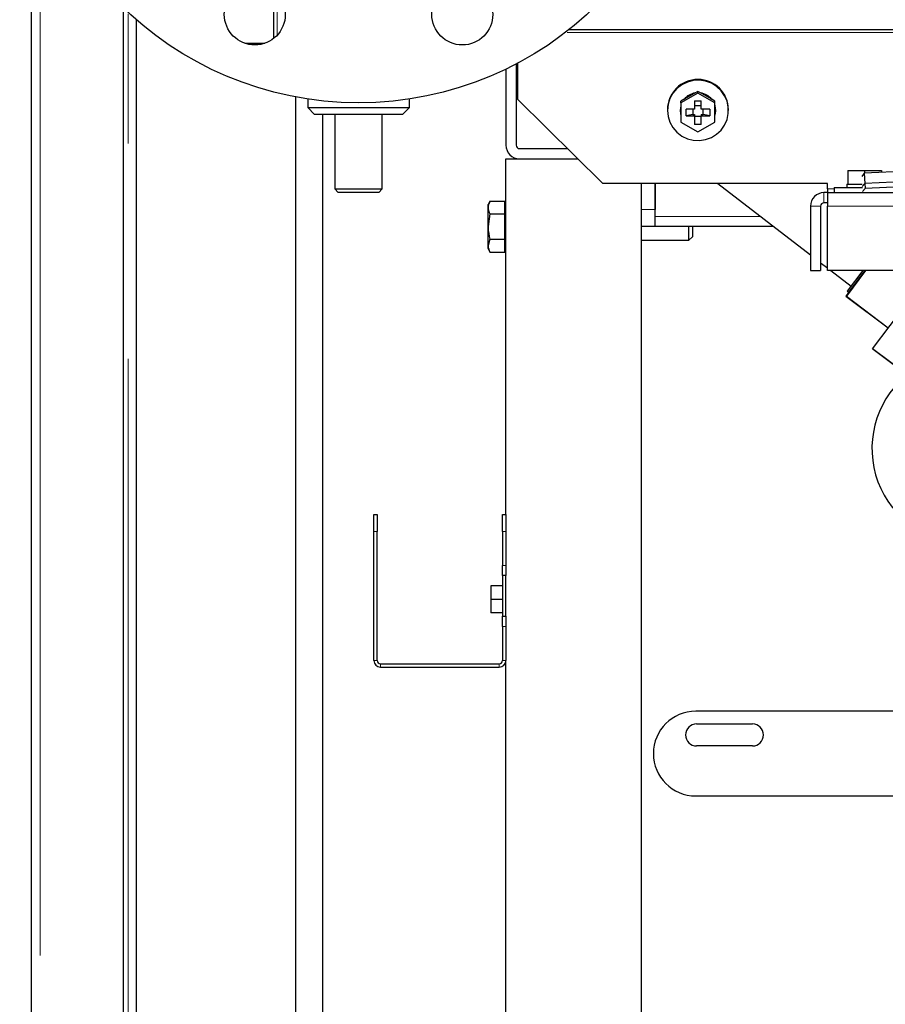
# Model space of a CAD drawing. Header units: millimetres. Extents: x 26 to 239, y 85 to 160.
# Tile 24 of 72: x 99.13 to 104.23, y 90.35 to 96.16. Entities that reach past the tile are written whole.
import ezdxf

# ---------------------------------------------------------------- set-up
doc = ezdxf.new("R2010")
doc.units = ezdxf.units.MM
doc.linetypes.add('PHANTOM', pattern=[12.7, 6.35, -1.27, 1.27, -1.27, 1.27, -1.27])

msp = doc.modelspace()

# ---------------------------------------------------------------- linework, layer by layer
at = {"color": 7, "linetype": 'Continuous', "lineweight": 25}
for p, q in [((99.1952, 87.808), (99.1952, 97.1435)), ((100.6252, 96.0491), (100.6252, 96.26)), ((99.7352, 96.2041), (99.7352, 87.808)), ((99.8152, 88.1763), (99.8152, 96.1567)), ((102.3682, 96.1011), (108.7062, 96.1011)), ((100.4532, 96.02), (100.5727, 96.02)), ((102.0552, 95.8974), (102.0552, 95.418)), ((102.0662, 95.6872), (102.0662, 95.9032)), ((101.9952, 95.8671), (101.9952, 95.418)), ((100.7552, 88.198), (100.7552, 95.7025)), ((103.1282, 95.7252), (103.0282, 95.6679)), ((103.106, 95.7229), (103.0505, 95.6911)), ((103.1282, 95.7356), (103.106, 95.7229)), ((103.1282, 95.7252), (103.1282, 95.7356)), ((103.1505, 95.7229), (103.1282, 95.7356)), ((103.2282, 95.6679), (103.1282, 95.7252)), ((103.206, 95.6911), (103.1505, 95.7229)), ((100.8252, 95.6906), (100.8252, 95.64)), ((101.4252, 95.64), (101.4252, 95.6906)), ((102.5662, 95.1914), (102.0662, 95.6872)), ((103.0505, 95.6911), (103.0282, 95.6784)), ((103.0282, 95.6679), (103.0282, 95.6784)), ((103.0282, 95.6679), (103.0282, 95.5535)), ((103.1082, 95.6805), (103.1482, 95.6805)), ((103.1082, 95.6805), (103.1082, 95.6305)), ((103.1482, 95.6496), (103.1082, 95.6496)), ((103.1482, 95.6305), (103.1482, 95.6805)), ((103.2282, 95.6784), (103.206, 95.6911)), ((103.2282, 95.6679), (103.2282, 95.6784)), ((103.2282, 95.5535), (103.2282, 95.6679)), ((100.8252, 95.64), (100.8652, 95.6)), ((100.8252, 95.64), (101.1252, 95.64)), ((101.1252, 95.6), (100.8652, 95.6)), ((100.9122, 95.6), (100.9122, 88.198)), ((100.9152, 88.198), (100.9152, 95.6)), ((100.9852, 95.6), (100.9852, 95.16)), ((101.1252, 95.64), (101.4252, 95.64)), ((101.3852, 95.6), (101.1252, 95.6)), ((101.2652, 95.16), (101.2652, 95.6)), ((101.3852, 95.6), (101.4252, 95.64)), ((102.9482, 95.6277), (102.9482, 95.6237)), ((103.0232, 95.6237), (103.0232, 95.6211)), ((103.1082, 95.6305), (103.0578, 95.6305)), ((103.0578, 95.5909), (103.0578, 95.6305)), ((103.0982, 95.6), (103.0578, 95.5909)), ((103.0578, 95.5909), (103.1082, 95.5909)), ((103.0982, 95.6305), (103.0982, 95.6)), ((103.0982, 95.6), (103.1082, 95.6)), ((103.1082, 95.6), (103.1082, 95.5909)), ((103.1082, 95.5909), (103.1082, 95.5409)), ((103.1082, 95.5901), (103.1482, 95.5901)), ((103.1986, 95.6305), (103.1482, 95.6305)), ((103.1482, 95.6), (103.1582, 95.6)), ((103.1482, 95.6), (103.1482, 95.5909)), ((103.1482, 95.5409), (103.1482, 95.5909)), ((103.1482, 95.5909), (103.1986, 95.5909)), ((103.1582, 95.6), (103.1582, 95.6305)), ((103.1986, 95.5909), (103.1582, 95.6)), ((103.1986, 95.6305), (103.1986, 95.5909)), ((103.2332, 95.6211), (103.2332, 95.6237)), ((103.3082, 95.6237), (103.3082, 95.6277)), ((103.0282, 95.5535), (103.1282, 95.4962)), ((103.1482, 95.5409), (103.1082, 95.5409)), ((103.1282, 95.4962), (103.2282, 95.5535)), ((102.0752, 95.398), (102.3579, 95.398)), ((101.9952, 93.238), (101.9952, 95.338)), ((101.9952, 95.338), (102.0752, 95.338)), ((102.0752, 95.338), (102.4184, 95.338)), ((104.0122, 95.2684), (104.0122, 95.1884)), ((104.0122, 95.2684), (104.1122, 95.2684)), ((104.1102, 95.2524), (104.0952, 95.234)), ((104.6096, 95.2752), (104.1102, 95.2524)), ((104.1102, 95.2524), (104.1129, 95.1925)), ((104.1122, 95.2684), (104.1122, 95.2525)), ((104.1122, 95.2684), (104.2122, 95.2684)), ((104.2122, 95.2684), (104.2122, 95.2571)), ((103.8922, 95.1914), (102.5662, 95.1914)), ((102.7952, 89.338), (102.7952, 95.1914)), ((102.8752, 94.998), (102.8752, 95.1914)), ((102.8752, 95.1914), (102.8752, 95.038)), ((103.2447, 95.1914), (103.7922, 94.771)), ((103.8922, 95.161), (103.8922, 95.1914)), ((104.0072, 95.1884), (104.0072, 95.1684)), ((104.0072, 95.1884), (104.0122, 95.1884)), ((104.0122, 95.1884), (104.0345, 95.1884)), ((104.0345, 95.1884), (104.09, 95.1884)), ((104.09, 95.1884), (104.0973, 95.1884)), ((104.1129, 95.1925), (104.0979, 95.1741)), ((104.4125, 95.2067), (104.1129, 95.1925)), ((104.1129, 95.1925), (104.1143, 95.1625)), ((104.4138, 95.1767), (104.1143, 95.1625)), ((100.9852, 95.16), (101.0052, 95.14)), ((100.9852, 95.16), (101.1252, 95.16)), ((101.1252, 95.14), (101.0052, 95.14)), ((101.1252, 95.16), (101.2652, 95.16)), ((101.2452, 95.14), (101.1252, 95.14)), ((101.2452, 95.14), (101.2652, 95.16)), ((103.8922, 95.1384), (103.8722, 95.1384)), ((103.8922, 95.161), (103.8922, 95.1384)), ((103.8922, 95.1384), (103.8922, 95.0584)), ((103.8922, 95.1384), (117.6402, 95.1384)), ((103.9322, 95.1684), (103.9322, 95.1384)), ((103.9322, 95.1684), (104.0991, 95.1684)), ((104.1143, 95.1625), (104.1001, 95.1452)), ((101.9008, 95.0881), (101.8892, 95.068)), ((101.8892, 95.0506), (101.8892, 95.068)), ((101.9008, 95.0881), (101.9892, 95.0881)), ((101.9892, 95.0506), (101.9892, 95.0881)), ((101.9952, 95.068), (101.9892, 95.068)), ((103.8922, 95.0784), (103.8722, 95.0784)), ((101.8892, 94.938), (101.8892, 95.0506)), ((101.9008, 95.013), (101.8892, 94.938)), ((101.9008, 95.013), (101.9892, 95.013)), ((101.9892, 95.013), (101.9892, 95.0506)), ((101.9892, 94.938), (101.9892, 95.013)), ((103.7922, 95.0584), (103.7922, 94.6784)), ((103.8522, 95.0584), (103.8522, 94.6784)), ((103.8922, 94.6784), (103.8922, 95.0584)), ((102.8752, 94.938), (102.8752, 94.998)), ((101.8892, 94.8254), (101.8892, 94.938)), ((101.9892, 94.8629), (101.9892, 94.938)), ((102.8752, 94.938), (102.7952, 94.938)), ((103.5747, 94.938), (102.8752, 94.938)), ((103.0752, 94.898), (103.0752, 94.938)), ((103.0752, 94.858), (103.0752, 94.898)), ((103.0952, 94.938), (103.0952, 94.908)), ((103.0952, 94.908), (103.0952, 94.878)), ((101.9008, 94.8629), (101.8892, 94.8254)), ((101.9008, 94.8629), (101.9892, 94.8629)), ((101.9892, 94.8254), (101.9892, 94.8629)), ((102.7952, 94.858), (103.0752, 94.858)), ((103.0752, 94.858), (103.0952, 94.878)), ((101.8892, 94.808), (101.8892, 94.8254)), ((101.8892, 94.808), (101.9008, 94.7879)), ((101.9008, 94.7879), (101.9892, 94.7879)), ((101.9892, 94.7879), (101.9892, 94.8254)), ((101.9892, 94.808), (101.9952, 94.808)), ((103.8522, 94.7249), (103.8922, 94.6942)), ((103.7922, 94.6784), (103.8522, 94.6784)), ((117.6402, 94.6784), (103.8922, 94.6784)), ((103.9128, 94.6784), (104.0325, 94.5865)), ((104.1147, 94.6784), (104.0017, 94.5279)), ((104.118, 94.6784), (104.0041, 94.5267)), ((104.1014, 94.6784), (104.0099, 94.5565)), ((104.0197, 94.5518), (104.1147, 94.6784)), ((104.1584, 94.2159), (104.4434, 94.5957)), ((104.0099, 94.5565), (104.0197, 94.5518)), ((104.0099, 94.5565), (104.0184, 94.5501)), ((104.0017, 94.5279), (104.0041, 94.5267)), ((104.0017, 94.5279), (104.2514, 94.3398)), ((104.0041, 94.5267), (104.2517, 94.3403)), ((107.8112, 91.4888), (104.1584, 94.2159)), ((104.1584, 94.2159), (104.1622, 94.2121)), ((107.8151, 91.485), (104.1622, 94.2121)), ((101.2152, 93.238), (101.2352, 93.238)), ((101.2152, 93.138), (101.2152, 93.238)), ((101.2352, 93.238), (101.2352, 93.138)), ((101.9752, 93.138), (101.9752, 93.238)), ((101.9752, 93.238), (101.9952, 93.238)), ((101.9952, 93.238), (101.9952, 93.138)), ((101.2152, 92.378), (101.2152, 93.138)), ((101.2352, 92.378), (101.2352, 93.138)), ((101.9752, 93.138), (101.9752, 92.938)), ((101.9952, 93.138), (101.9952, 92.938)), ((101.9752, 92.878), (101.9752, 92.938)), ((101.9952, 92.938), (101.9952, 92.878)), ((101.9952, 92.878), (101.9752, 92.878)), ((101.9752, 92.878), (101.9752, 92.638)), ((101.9952, 92.638), (101.9952, 92.878)), ((101.9052, 92.818), (101.9052, 92.738)), ((101.9752, 92.818), (101.9052, 92.818)), ((101.9752, 92.738), (101.9052, 92.738)), ((101.9052, 92.738), (101.9052, 92.658)), ((101.9752, 92.658), (101.9052, 92.658)), ((101.9752, 92.638), (101.9952, 92.638)), ((101.9752, 92.578), (101.9752, 92.638)), ((101.9952, 92.638), (101.9952, 92.578)), ((101.9752, 92.578), (101.9752, 92.378)), ((101.9952, 92.578), (101.9952, 92.378)), ((101.2552, 92.358), (101.9552, 92.358)), ((101.2552, 92.338), (101.9552, 92.338)), ((101.9952, 89.338), (101.9952, 92.378)), ((106.9916, 92.078), (103.1152, 92.078)), ((103.1202, 92.003), (103.4502, 92.003)), ((103.4502, 91.873), (103.1202, 91.873)), ((103.1152, 91.578), (107.6613, 91.578))]:
    msp.add_line(p, q, dxfattribs=at)
at = {"color": 8, "linetype": 'PHANTOM', "lineweight": 18}
for p, q in [((99.2452, 96.9856), (99.2452, 87.808)), ((100.6452, 96.26), (100.6452, 96.0677)), ((99.7652, 87.808), (99.7652, 96.1931)), ((108.7062, 96.0837), (102.3459, 96.0837)), ((103.8722, 95.1384), (103.8722, 95.0784)), ((103.9322, 95.161), (103.8922, 95.161)), ((102.8752, 95.038), (102.7952, 95.038)), ((103.7922, 95.0584), (103.8522, 95.0584)), ((103.8922, 95.0584), (117.6402, 95.0584)), ((103.4966, 94.998), (102.8752, 94.998)), ((101.2352, 93.138), (101.2152, 93.138)), ((101.9952, 93.138), (101.9752, 93.138)), ((101.9752, 92.938), (101.9952, 92.938)), ((101.9952, 92.578), (101.9752, 92.578)), ((101.2352, 92.378), (101.2152, 92.378)), ((101.2552, 92.338), (101.2552, 92.358)), ((101.9552, 92.338), (101.9552, 92.358)), ((101.9752, 92.378), (101.9952, 92.378))]:
    msp.add_line(p, q, dxfattribs=at)
at = {"color": 7, "linetype": 'Continuous', "lineweight": 25, "flags": 128}
for points in [[(102.9482, 95.6237), (102.9519, 95.5878), (102.9628, 95.5534), (102.9805, 95.5218), (103.0042, 95.4944), (103.033, 95.4723), (103.0657, 95.4564), (103.101, 95.4473), (103.1374, 95.4455), (103.1734, 95.451), (103.2075, 95.4635), (103.2384, 95.4826), (103.2648, 95.5075), (103.2856, 95.5371), (103.3, 95.5703), (103.3073, 95.6057), (103.3073, 95.6418), (103.3, 95.6772), (103.2856, 95.7104), (103.2648, 95.74), (103.2384, 95.7649), (103.2075, 95.784), (103.1734, 95.7965), (103.1374, 95.802), (103.101, 95.8001), (103.0657, 95.7911), (103.033, 95.7752), (103.0042, 95.7531), (102.9805, 95.7257), (102.9628, 95.6941), (102.9519, 95.6597), (102.9482, 95.6237)], [(103.0282, 95.6555), (103.0268, 95.6507), (103.0232, 95.6237)], [(103.2332, 95.6237), (103.2297, 95.6507), (103.2282, 95.6555)]]:
    msp.add_lwpolyline(points, dxfattribs=at)
at = {"color": 7, "linetype": 'Continuous', "lineweight": 25}
for centre, radius in [((101.1252, 97.668), 2), ((100.5129, 96.1898), 0.18), ((101.7375, 96.1898), 0.18)]:
    msp.add_circle(centre, radius, dxfattribs=at)
for centre, radius, start, end in [((103.1282, 95.6265), 0.18, 0.36313, 179.63687), ((103.128, 95.6226), 0.1052, 98.41901, 141.15429), ((103.128, 95.62), 0.1052, 102.11539, 137.46029), ((103.1284, 95.6226), 0.1052, 38.84455, 81.58215), ((103.1284, 95.62), 0.1052, 42.53739, 77.88693), ((103.1265, 95.6211), 0.1033, 162.09597, 197.90403), ((103.13, 95.6211), 0.1033, 342.09597, 17.90403), ((102.0752, 95.418), 0.08, 180, 270), ((102.0752, 95.418), 0.02, 180, 270), ((103.8722, 95.0584), 0.08, 90, 180), ((103.8722, 95.0584), 0.02, 90, 180), ((104.7152, 93.628), 0.56, 130.90537, 270), ((101.2552, 92.378), 0.04, 180, 270), ((101.2552, 92.378), 0.02, 180, 270), ((101.9552, 92.378), 0.04, 270, 0), ((101.9552, 92.378), 0.02, 270, 0), ((103.1152, 91.828), 0.25, 90, 270), ((103.1202, 91.938), 0.065, 90, 270), ((103.4502, 91.938), 0.065, 270, 90)]:
    msp.add_arc(centre, radius, start, end, dxfattribs=at)
for points, knots in [([(101.9008, 95.0881), (101.896, 95.0785), (101.8899, 95.0661), (101.8893, 95.0534), (101.8892, 95.0506)], [0, 0, 0, 0, 0.775852, 1, 1, 1, 1]), ([(101.8892, 95.0506), (101.8907, 95.0404), (101.8926, 95.0277), (101.8994, 95.0155), (101.9008, 95.013)], [0, 0, 0, 0, 0.7987825, 1, 1, 1, 1]), ([(101.8892, 94.938), (101.8892, 94.9362), (101.8894, 94.9109), (101.8953, 94.886), (101.9008, 94.8629)], [0, 0, 0, 0, 0.0702376, 1, 1, 1, 1]), ([(101.8892, 94.8254), (101.8892, 94.8245), (101.8894, 94.8118), (101.8953, 94.7994), (101.9008, 94.7879)], [0, 0, 0, 0, 0.070202, 1, 1, 1, 1])]:
    msp.add_open_spline(points, degree=3, knots=knots, dxfattribs=at)

doc.saveas('drawing.dxf')
